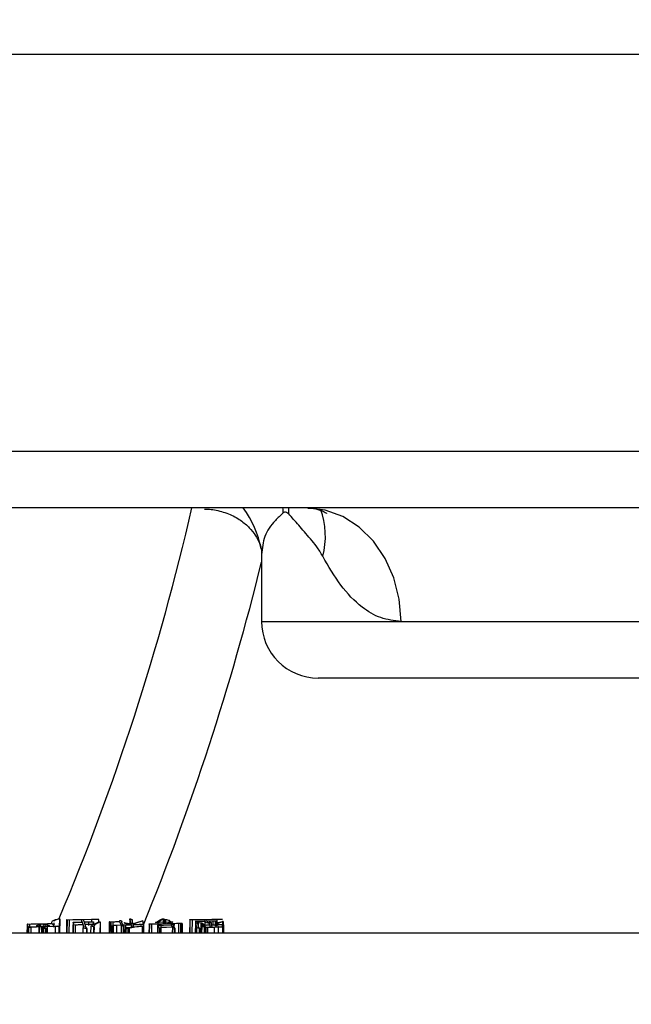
# Model space of a CAD drawing. Header units: millimetres. Extents: x -1 to 10933, y 0 to 7722.
# Tile 86 of 122: x 4155 to 4209, y 6197 to 6284. Entities that reach past the tile are written whole.
import ezdxf

# ---------------------------------------------------------------- set-up
doc = ezdxf.new("R2010")
doc.units = ezdxf.units.MM
doc.header["$LTSCALE"] = 13
doc.header["$PDSIZE"] = -1
doc.dimstyles.new('efort-st-1', dxfattribs={"dimtxt": 100, "dimasz": 100, "dimexe": 1.25, "dimexo": 0.625, "dimtad": 1, "dimdec": 0, "dimdsep": 46, "dimtxsty": 'Standard', "dimcen": 2.5, "dimclrd": 3, "dimclre": 3, "dimadec": 0, "dimazin": 0, "dimtfac": 1, "dimtmove": 0, "dimatfit": 3, "dimfxl": 1, "dimarcsym": 0})

# ---------------------------------------------------------------- blocks, each defined once
blk = doc.blocks.new('*D158')
at = {"color": 3, "lineweight": -2}
for p, q in [((3955.863, 6291.103), (4398.604, 5948.202)), ((4787.319, 5647.144), (4477.664, 5886.97))]:
    blk.add_line(p, q, dxfattribs=at)
at = {"color": 3}
blk.add_solid([(4487.87, 5900.147), (4467.459, 5873.793), (4398.604, 5948.202)], dxfattribs=at)
at = {"layer": 'Defpoints', "color": 0}
for p in [(3955.863, 6291.103), (4398.604, 5948.202)]:
    blk.add_point(p, dxfattribs=at)
at = {"color": 0, "insert": (4709.391, 5771.531), "char_height": 100, "attachment_point": 5, "rotation": 322.24235}
blk.add_mtext('R560', dxfattribs=at)

msp = doc.modelspace()

# ---------------------------------------------------------------- linework, layer by layer
at = {"color": 7, "linetype": 'Continuous', "lineweight": 25}
for p, q in [((4261.399, 6281.103), (4144.941, 6281.103)), ((4144.941, 6246.103), (4261.399, 6246.103)), ((4213.817, 6241.103), (4144.073, 6241.103)), ((4176.31, 6236.996), (4176.31, 6231.103)), ((4188.608, 6231.103), (4218.059, 6231.103)), ((4316.31, 6226.103), (4181.31, 6226.103)), ((4155.639, 6204.409), (4155.637, 6204.237)), ((4155.664, 6204.401), (4155.656, 6203.603)), ((4155.852, 6204.362), (4155.664, 6204.401)), ((4155.686, 6204.412), (4155.991, 6204.416)), ((4155.852, 6204.362), (4155.849, 6204.072)), ((4156.711, 6204.397), (4155.852, 6204.362)), ((4155.991, 6204.416), (4156.33, 6204.423)), ((4156.33, 6204.423), (4157.118, 6204.443)), ((4156.815, 6204.401), (4156.717, 6204.211)), ((4156.815, 6204.401), (4156.812, 6204.139)), ((4157.044, 6204.407), (4156.815, 6204.401)), ((4157.044, 6204.407), (4157.041, 6204.114)), ((4157.443, 6204.418), (4157.044, 6204.407)), ((4157.118, 6204.443), (4157.812, 6204.458)), ((4157.2, 6204.358), (4157.246, 6204.389)), ((4157.339, 6204.299), (4157.241, 6204.324)), ((4157.33, 6204.392), (4157.391, 6204.359)), ((4157.529, 6204.253), (4157.339, 6204.299)), ((4157.391, 6204.359), (4157.603, 6204.258)), ((4157.823, 6204.424), (4157.443, 6204.418)), ((4157.981, 6204.338), (4157.823, 6204.424)), ((4157.981, 6204.338), (4157.979, 6204.144)), ((4158.03, 6204.341), (4157.981, 6204.338)), ((4157.995, 6204.522), (4157.987, 6204.412)), ((4157.987, 6204.412), (4158.03, 6204.341)), ((4158.423, 6204.866), (4158.465, 6204.873)), ((4158.465, 6204.873), (4158.515, 6204.863)), ((4158.483, 6204.855), (4158.478, 6204.162)), ((4158.515, 6204.863), (4158.483, 6204.855)), ((4158.515, 6204.863), (4158.505, 6203.603)), ((4159.122, 6204.62), (4159.113, 6203.603)), ((4159.124, 6204.793), (4159.122, 6204.62)), ((4159.142, 6204.785), (4159.131, 6203.603)), ((4159.34, 6204.752), (4159.142, 6204.785)), ((4159.162, 6204.797), (4159.682, 6204.803)), ((4159.34, 6204.752), (4159.33, 6203.603)), ((4160.439, 6204.783), (4159.34, 6204.752)), ((4159.667, 6204.347), (4159.665, 6204.175)), ((4159.682, 6204.803), (4161.757, 6204.843)), ((4159.693, 6204.337), (4159.685, 6203.603)), ((4159.693, 6204.562), (4159.691, 6204.389)), ((4159.888, 6204.305), (4159.693, 6204.337)), ((4159.708, 6204.354), (4159.7, 6203.603)), ((4159.708, 6204.354), (4160.572, 6204.384)), ((4159.718, 6204.553), (4159.715, 6204.26)), ((4159.889, 6204.525), (4159.718, 6204.553)), ((4159.728, 6204.567), (4159.932, 6204.574)), ((4159.888, 6204.305), (4159.88, 6203.603)), ((4160.52, 6204.56), (4159.889, 6204.525)), ((4159.932, 6204.574), (4160.22, 6204.583)), ((4160.22, 6204.583), (4160.509, 6204.592)), ((4160.439, 6204.783), (4160.437, 6204.59)), ((4160.572, 6204.384), (4160.52, 6204.56)), ((4160.583, 6204.35), (4160.58, 6204.071)), ((4161.318, 6204.798), (4160.604, 6204.786)), ((4160.673, 6204.598), (4161.311, 6204.625)), ((4161.066, 6204.578), (4160.684, 6204.566)), ((4160.684, 6204.566), (4160.736, 6204.391)), ((4160.736, 6204.391), (4161.404, 6204.425)), ((4161.517, 6204.383), (4160.747, 6204.356)), ((4161.066, 6204.578), (4161.063, 6204.283)), ((4161.276, 6204.583), (4161.066, 6204.578)), ((4161.485, 6204.588), (4161.276, 6204.583)), ((4161.311, 6204.625), (4161.481, 6204.6)), ((4161.318, 6204.798), (4161.316, 6204.624)), ((4161.608, 6204.802), (4161.318, 6204.798)), ((4161.404, 6204.425), (4161.547, 6204.399)), ((4161.481, 6204.6), (4161.478, 6204.355)), ((4161.485, 6204.588), (4161.483, 6204.358)), ((4161.507, 6204.407), (4161.509, 6204.593)), ((4161.547, 6204.399), (4161.976, 6204.594)), ((4161.928, 6204.805), (4161.608, 6204.802)), ((4161.757, 6204.843), (4161.939, 6204.818)), ((4161.96, 6204.587), (4161.962, 6204.811)), ((4161.976, 6204.594), (4162.035, 6204.613)), ((4162.035, 6204.613), (4162.095, 6204.599)), ((4162.072, 6204.591), (4162.063, 6203.603)), ((4162.095, 6204.599), (4162.072, 6204.591)), ((4162.095, 6204.599), (4162.085, 6203.603)), ((4162.887, 6204.442), (4162.878, 6203.603)), ((4162.888, 6204.614), (4162.887, 6204.442)), ((4162.905, 6204.619), (4162.895, 6203.603)), ((4162.909, 6204.606), (4162.899, 6203.603)), ((4162.905, 6204.619), (4163, 6204.62)), ((4163.038, 6204.581), (4162.909, 6204.606)), ((4162.942, 6204.28), (4162.94, 6204.108)), ((4162.963, 6204.269), (4162.957, 6203.75)), ((4163.094, 6204.232), (4162.963, 6204.269)), ((4163, 6204.62), (4163.813, 6204.637)), ((4163.038, 6204.581), (4163.036, 6204.316)), ((4163.042, 6204.357), (4163.038, 6204.581)), ((4163.239, 6204.268), (4163.168, 6204.236)), ((4163.189, 6204.583), (4163.207, 6204.309)), ((4163.207, 6204.309), (4163.922, 6204.336)), ((4163.239, 6204.268), (4163.232, 6203.603)), ((4163.824, 6204.605), (4163.501, 6204.596)), ((4163.939, 6204.298), (4163.522, 6204.282)), ((4163.803, 6204.705), (4163.801, 6204.725)), ((4163.813, 6204.637), (4163.803, 6204.705)), ((4163.922, 6204.336), (4163.824, 6204.605)), ((4163.901, 6204.714), (4163.948, 6204.694)), ((4163.939, 6204.298), (4163.931, 6203.603)), ((4164.123, 6204.202), (4163.939, 6204.298)), ((4163.948, 6204.694), (4164.005, 6204.661)), ((4163.977, 6204.572), (4164.047, 6204.385)), ((4164.047, 6204.385), (4164.172, 6204.208)), ((4164.138, 6204.331), (4164.137, 6204.258)), ((4164.304, 6204.289), (4164.158, 6204.322)), ((4164.168, 6204.337), (4164.836, 6204.358)), ((4164.242, 6204.484), (4164.223, 6204.511)), ((4164.267, 6204.531), (4164.31, 6204.52)), ((4164.304, 6204.289), (4164.296, 6203.603)), ((4164.662, 6204.316), (4164.304, 6204.289)), ((4164.31, 6204.52), (4164.82, 6204.421)), ((4164.507, 6204.428), (4164.408, 6204.44)), ((4164.847, 6204.322), (4164.662, 6204.316)), ((4164.701, 6204.829), (4164.698, 6204.504)), ((4164.703, 6204.799), (4164.701, 6204.829)), ((4164.703, 6204.799), (4164.701, 6204.502)), ((4164.722, 6204.735), (4164.703, 6204.799)), ((4164.82, 6204.421), (4164.722, 6204.735)), ((4164.797, 6204.852), (4164.869, 6204.825)), ((4164.836, 6204.358), (4164.829, 6204.393)), ((4164.912, 6204.803), (4164.868, 6204.721)), ((4164.868, 6204.721), (4164.949, 6204.443)), ((4164.869, 6204.825), (4164.912, 6204.803)), ((4164.912, 6204.803), (4164.909, 6204.407)), ((4164.949, 6204.443), (4165.802, 6204.696)), ((4165.268, 6204.339), (4164.985, 6204.328)), ((4165.08, 6204.412), (4165.005, 6204.363)), ((4165.136, 6204.439), (4165.08, 6204.412)), ((4165.209, 6204.478), (4165.136, 6204.439)), ((4165.847, 6204.684), (4165.209, 6204.478)), ((4165.731, 6204.402), (4165.881, 6204.373)), ((4165.802, 6204.696), (4165.847, 6204.684)), ((4165.847, 6204.684), (4165.844, 6204.38)), ((4165.881, 6204.373), (4165.872, 6203.603)), ((4165.904, 6204.364), (4165.895, 6203.603)), ((4166.393, 6204.416), (4166.391, 6204.244)), ((4166.421, 6204.408), (4166.412, 6203.603)), ((4166.608, 6204.37), (4166.421, 6204.408)), ((4166.456, 6204.422), (4166.547, 6204.423)), ((4166.547, 6204.423), (4166.827, 6204.427)), ((4166.608, 6204.37), (4166.6, 6203.603)), ((4167.5, 6204.409), (4166.608, 6204.37)), ((4166.827, 6204.427), (4168.053, 6204.457)), ((4167.136, 6204.512), (4166.998, 6204.547)), ((4167.106, 6204.598), (4167.138, 6204.624)), ((4167.139, 6204.303), (4167.137, 6204.131)), ((4167.138, 6204.624), (4167.195, 6204.673)), ((4167.155, 6204.31), (4167.147, 6203.603)), ((4167.155, 6204.31), (4167.265, 6204.312)), ((4167.175, 6204.293), (4167.173, 6204.083)), ((4167.298, 6204.269), (4167.175, 6204.293)), ((4167.28, 6204.546), (4167.201, 6204.514)), ((4167.245, 6204.574), (4168.196, 6204.6)), ((4167.263, 6204.166), (4167.298, 6204.269)), ((4167.265, 6204.312), (4167.668, 6204.323)), ((4168.202, 6204.57), (4167.28, 6204.546)), ((4167.435, 6204.282), (4167.42, 6204.126)), ((4168.375, 6204.312), (4167.435, 6204.282)), ((4167.954, 6204.422), (4167.5, 6204.409)), ((4167.647, 6204.809), (4167.643, 6204.447)), ((4167.668, 6204.323), (4168.365, 6204.344)), ((4167.672, 6204.873), (4167.751, 6204.849)), ((4167.719, 6204.804), (4167.716, 6204.459)), ((4167.843, 6204.782), (4167.719, 6204.804)), ((4167.751, 6204.849), (4167.931, 6204.802)), ((4168.156, 6204.726), (4167.843, 6204.782)), ((4167.931, 6204.802), (4168.193, 6204.735)), ((4168.593, 6204.436), (4167.954, 6204.422)), ((4168.053, 6204.457), (4168.202, 6204.57)), ((4168.156, 6204.726), (4168.154, 6204.534)), ((4168.193, 6204.735), (4168.156, 6204.726)), ((4168.193, 6204.735), (4168.191, 6204.562)), ((4168.196, 6204.6), (4168.251, 6204.615)), ((4168.322, 6204.541), (4168.223, 6204.46)), ((4168.223, 6204.46), (4168.612, 6204.47)), ((4168.336, 6204.615), (4168.428, 6204.597)), ((4168.365, 6204.344), (4168.361, 6204.374)), ((4168.441, 6204.159), (4168.375, 6204.312)), ((4168.43, 6204.396), (4168.534, 6204.352)), ((4168.522, 6204.277), (4168.548, 6204.206)), ((4168.997, 6204.445), (4168.593, 6204.436)), ((4168.612, 6204.47), (4168.826, 6204.476)), ((4168.826, 6204.476), (4168.95, 6204.481)), ((4168.95, 6204.481), (4169.044, 6204.484)), ((4169.172, 6204.448), (4168.997, 6204.445)), ((4169.044, 6204.484), (4169.159, 6204.49)), ((4169.172, 6204.448), (4169.163, 6203.603)), ((4169.317, 6204.45), (4169.172, 6204.448)), ((4169.212, 6204.48), (4169.292, 6204.463)), ((4169.292, 6204.463), (4169.284, 6203.603)), ((4169.317, 6204.45), (4169.308, 6203.603)), ((4169.317, 6203.603), (4169.325, 6204.454)), ((4169.977, 6204.628), (4169.968, 6203.603)), ((4169.979, 6204.802), (4169.977, 6204.628)), ((4170.002, 6204.794), (4169.992, 6203.603)), ((4170.185, 6204.765), (4170.002, 6204.794)), ((4170.023, 6204.806), (4170.314, 6204.809)), ((4170.185, 6204.765), (4170.175, 6203.603)), ((4170.855, 6204.785), (4170.185, 6204.765)), ((4170.314, 6204.809), (4170.734, 6204.812)), ((4170.477, 6204.488), (4170.468, 6203.603)), ((4170.478, 6204.661), (4170.477, 6204.488)), ((4170.497, 6204.654), (4170.487, 6203.603)), ((4170.504, 6204.502), (4170.495, 6203.603)), ((4170.673, 6204.624), (4170.497, 6204.654)), ((4170.619, 6204.144), (4170.504, 6204.502)), ((4170.513, 6204.665), (4170.923, 6204.673)), ((4170.624, 6204.594), (4170.771, 6204.559)), ((4170.653, 6204.463), (4170.758, 6204.135)), ((4170.718, 6204.525), (4170.715, 6204.268)), ((4170.954, 6204.493), (4170.718, 6204.525)), ((4170.734, 6204.812), (4171.479, 6204.822)), ((4170.771, 6204.559), (4170.995, 6204.507)), ((4171.305, 6204.793), (4170.855, 6204.785)), ((4170.923, 6204.673), (4171.347, 6204.682)), ((4170.954, 6204.493), (4170.945, 6203.603)), ((4171.034, 6204.481), (4170.954, 6204.493)), ((4170.995, 6204.507), (4171.066, 6204.491)), ((4171.028, 6204.438), (4171.019, 6203.603)), ((4171.034, 6204.387), (4171.025, 6203.603)), ((4171.034, 6204.387), (4171.028, 6204.438)), ((4171.066, 6204.491), (4171.034, 6204.481)), ((4171.036, 6204.197), (4171.067, 6204.278)), ((4171.098, 6204.453), (4171.15, 6204.433)), ((4171.15, 6204.433), (4171.191, 6204.413)), ((4171.248, 6204.319), (4171.247, 6204.21)), ((4171.422, 6204.285), (4171.268, 6204.312)), ((4171.274, 6204.324), (4171.271, 6204.045)), ((4171.274, 6204.324), (4171.453, 6204.33)), ((4171.32, 6204.539), (4171.317, 6204.177)), ((4171.32, 6204.539), (4171.374, 6204.605)), ((4171.572, 6204.496), (4171.32, 6204.539)), ((4171.763, 6204.305), (4171.422, 6204.285)), ((4171.935, 6204.8), (4171.45, 6204.793)), ((4171.453, 6204.33), (4171.752, 6204.34)), ((4171.479, 6204.822), (4171.944, 6204.828)), ((4171.491, 6204.684), (4172.174, 6204.7)), ((4171.733, 6204.656), (4171.502, 6204.652)), ((4171.524, 6204.592), (4171.609, 6204.505)), ((4171.609, 6204.505), (4171.572, 6204.496)), ((4171.694, 6204.565), (4171.692, 6204.338)), ((4171.705, 6204.502), (4171.694, 6204.565)), ((4171.752, 6204.34), (4171.705, 6204.502)), ((4172.022, 6204.66), (4171.733, 6204.656)), ((4171.772, 6204.571), (4171.823, 6204.555)), ((4171.823, 6204.555), (4171.881, 6204.534)), ((4171.86, 6204.443), (4171.886, 6204.344)), ((4171.886, 6204.344), (4172.275, 6204.356)), ((4172.274, 6204.323), (4171.896, 6204.311)), ((4171.9, 6204.344), (4171.902, 6204.523)), ((4172.376, 6204.804), (4171.935, 6204.8)), ((4171.944, 6204.828), (4172.349, 6204.834)), ((4172.022, 6204.66), (4172.019, 6204.348)), ((4172.218, 6204.662), (4172.022, 6204.66)), ((4172.174, 6204.7), (4172.324, 6204.675)), ((4172.218, 6204.662), (4172.214, 6204.222)), ((4172.313, 6204.664), (4172.218, 6204.662)), ((4172.308, 6204.16), (4172.274, 6204.323)), ((4172.313, 6204.664), (4172.309, 6204.231)), ((4172.348, 6204.434), (4172.351, 6204.668)), ((4172.349, 6204.834), (4172.594, 6204.837)), ((4172.376, 6204.804), (4172.372, 6204.383)), ((4172.657, 6204.806), (4172.376, 6204.804)), ((4172.658, 6204.336), (4172.414, 6204.328)), ((4172.414, 6204.328), (4172.453, 6204.165)), ((4172.419, 6204.361), (4172.563, 6204.366)), ((4172.563, 6204.366), (4172.736, 6204.375)), ((4172.594, 6204.837), (4172.683, 6204.84)), ((4172.842, 6204.341), (4172.658, 6204.336)), ((4172.683, 6204.84), (4172.732, 6204.832)), ((4172.732, 6204.832), (4172.829, 6204.815)), ((4172.736, 6204.375), (4172.839, 6204.382)), ((4172.83, 6204.623), (4172.886, 6204.634)), ((4172.839, 6204.382), (4172.866, 6204.377)), ((4172.842, 6204.341), (4172.84, 6204.16)), ((4172.947, 6204.345), (4172.842, 6204.341)), ((4172.866, 6204.377), (4172.958, 6204.356)), ((4172.883, 6204.613), (4172.88, 6204.22)), ((4172.926, 6204.622), (4172.883, 6204.613)), ((4172.886, 6204.634), (4172.926, 6204.622)), ((4172.926, 6204.622), (4172.921, 6204.2)), ((4172.947, 6204.345), (4172.939, 6203.603)), ((4172.972, 6203.603), (4172.98, 6204.35)), ((4362.977, 6203.603), (4067.792, 6203.603)), ((4155.637, 6204.237), (4155.631, 6203.603)), ((4155.735, 6203.988), (4155.73, 6203.603)), ((4155.737, 6204.159), (4155.735, 6203.988)), ((4155.77, 6204.149), (4155.764, 6203.629)), ((4155.978, 6204.109), (4155.77, 6204.149)), ((4155.771, 6204.163), (4156.146, 6204.171)), ((4155.978, 6204.109), (4155.972, 6203.603)), ((4156.999, 6204.158), (4155.978, 6204.109)), ((4156.146, 6204.171), (4156.62, 6204.184)), ((4156.678, 6204.19), (4156.458, 6204.256)), ((4156.62, 6204.184), (4157.819, 6204.222)), ((4156.678, 6204.19), (4156.671, 6203.603)), ((4156.722, 6204.192), (4156.678, 6204.19)), ((4156.722, 6204.192), (4156.716, 6203.603)), ((4156.92, 6203.907), (4156.916, 6203.603)), ((4156.922, 6204.078), (4156.92, 6203.907)), ((4156.939, 6204.103), (4156.933, 6203.603)), ((4156.939, 6204.103), (4156.999, 6204.158)), ((4156.981, 6204.06), (4156.976, 6203.603)), ((4157.1, 6204.031), (4156.981, 6204.06)), ((4157.173, 6204.164), (4157.049, 6204.159)), ((4157.049, 6204.159), (4157.092, 6204.131)), ((4157.092, 6204.131), (4157.175, 6204.086)), ((4157.1, 6204.031), (4157.095, 6203.603)), ((4157.261, 6203.992), (4157.1, 6204.031)), ((4157.417, 6204.172), (4157.173, 6204.164)), ((4157.175, 6204.086), (4157.377, 6203.993)), ((4157.261, 6203.992), (4157.256, 6203.603)), ((4157.368, 6203.968), (4157.261, 6203.992)), ((4157.368, 6203.968), (4157.364, 6203.603)), ((4157.405, 6203.98), (4157.368, 6203.968)), ((4157.377, 6203.993), (4157.405, 6203.98)), ((4157.405, 6203.98), (4157.401, 6203.603)), ((4157.417, 6204.172), (4157.41, 6203.603)), ((4158.125, 6204.192), (4157.417, 6204.172)), ((4157.599, 6204.238), (4157.529, 6204.253)), ((4157.636, 6204.246), (4157.599, 6204.238)), ((4157.603, 6204.258), (4157.636, 6204.246)), ((4157.819, 6204.222), (4158.301, 6204.244)), ((4158.439, 6204.2), (4158.125, 6204.192)), ((4158.301, 6204.244), (4158.456, 6204.211)), ((4158.439, 6204.2), (4158.433, 6203.603)), ((4158.456, 6204.211), (4158.449, 6203.603)), ((4158.478, 6203.603), (4158.485, 6204.204)), ((4159.665, 6204.175), (4159.659, 6203.603)), ((4160.566, 6204.065), (4160.561, 6203.603)), ((4160.868, 6203.99), (4160.566, 6204.065)), ((4160.804, 6204.168), (4160.911, 6203.999)), ((4160.868, 6203.99), (4160.864, 6203.603)), ((4160.911, 6203.999), (4160.868, 6203.99)), ((4160.911, 6203.999), (4160.907, 6203.603)), ((4161.252, 6204.235), (4161.244, 6203.603)), ((4161.492, 6204.152), (4161.252, 6204.235)), ((4161.492, 6204.152), (4161.485, 6203.603)), ((4161.545, 6204.158), (4161.492, 6204.152)), ((4161.523, 6204.2), (4161.516, 6203.603)), ((4161.523, 6204.2), (4161.545, 6204.158)), ((4161.545, 6204.158), (4161.539, 6203.603)), ((4162.94, 6204.108), (4162.935, 6203.603)), ((4163.094, 6204.232), (4163.087, 6203.603)), ((4164.123, 6204.202), (4164.116, 6203.603)), ((4164.172, 6204.208), (4164.123, 6204.202)), ((4164.172, 6204.208), (4164.165, 6203.603)), ((4164.429, 6204.066), (4164.423, 6203.603)), ((4164.582, 6204.001), (4164.429, 6204.066)), ((4164.582, 6204.001), (4164.577, 6203.603)), ((4164.637, 6204.005), (4164.582, 6204.001)), ((4164.635, 6204.026), (4164.63, 6203.603)), ((4164.637, 6204.005), (4164.632, 6203.603)), ((4164.635, 6204.026), (4164.637, 6204.005)), ((4165.036, 6204.159), (4165.759, 6204.231)), ((4165.759, 6204.231), (4165.785, 6204.209)), ((4165.785, 6204.209), (4165.778, 6203.603)), ((4166.391, 6204.244), (4166.384, 6203.603)), ((4167.137, 6204.131), (4167.132, 6203.603)), ((4167.171, 6204.084), (4167.165, 6203.603)), ((4167.311, 6204.048), (4167.171, 6204.084)), ((4167.311, 6204.048), (4167.306, 6203.603)), ((4167.376, 6204.051), (4167.371, 6203.603)), ((4167.445, 6204.092), (4167.376, 6204.051)), ((4167.42, 6204.126), (4168.441, 6204.159)), ((4167.445, 6204.092), (4167.439, 6203.603)), ((4168.446, 6204.125), (4167.445, 6204.092)), ((4168.446, 6204.125), (4168.44, 6203.603)), ((4168.605, 6204.04), (4168.446, 6204.125)), ((4168.548, 6204.206), (4168.619, 6204.097)), ((4168.605, 6204.04), (4168.6, 6203.603)), ((4168.664, 6204.046), (4168.605, 6204.04)), ((4168.619, 6204.097), (4168.664, 6204.046)), ((4168.664, 6204.046), (4168.659, 6203.603)), ((4170.571, 6204.065), (4170.566, 6203.603)), ((4170.818, 6204.006), (4170.571, 6204.065)), ((4170.818, 6204.006), (4170.813, 6203.603)), ((4170.857, 6204.013), (4170.818, 6204.006)), ((4170.857, 6204.013), (4170.852, 6203.603)), ((4171.036, 6204.197), (4171.029, 6203.603)), ((4171.252, 6204.145), (4171.036, 6204.197)), ((4171.204, 6204.26), (4171.296, 6204.152)), ((4171.252, 6204.145), (4171.246, 6203.603)), ((4171.296, 6204.152), (4171.252, 6204.145)), ((4171.296, 6204.152), (4171.289, 6203.603)), ((4171.373, 6203.958), (4171.368, 6203.603)), ((4171.375, 6204.13), (4171.373, 6203.958)), ((4171.395, 6204.121), (4171.388, 6203.6)), ((4171.554, 6204.091), (4171.395, 6204.121)), ((4171.406, 6204.134), (4171.399, 6203.603)), ((4171.406, 6204.134), (4171.81, 6204.145)), ((4171.554, 6204.091), (4171.548, 6203.603)), ((4172.138, 6204.121), (4171.554, 6204.091)), ((4171.944, 6204.149), (4172.308, 6204.16)), ((4172.488, 6204.13), (4172.138, 6204.121)), ((4172.453, 6204.165), (4172.756, 6204.178)), ((4172.488, 6204.13), (4172.482, 6203.603)), ((4172.862, 6204.139), (4172.488, 6204.13)), ((4172.756, 6204.178), (4172.879, 6204.152)), ((4172.895, 6203.603), (4172.901, 6204.144))]:
    msp.add_line(p, q, dxfattribs=at)
at = {"color": 8, "linetype": 'Continuous', "lineweight": 25}
for p, q in [((4176.31, 6231.103), (4188.608, 6231.103)), ((4157.2, 6204.358), (4157.197, 6204.075)), ((4159.162, 6204.797), (4159.152, 6203.603)), ((4163.522, 6204.282), (4163.514, 6203.603)), ((4164.722, 6204.735), (4164.72, 6204.494)), ((4167.843, 6204.782), (4167.841, 6204.475)), ((4168.593, 6204.436), (4168.59, 6204.141)), ((4168.997, 6204.445), (4168.988, 6203.603)), ((4158.125, 6204.192), (4158.119, 6203.603)), ((4163.168, 6204.236), (4163.161, 6203.603)), ((4172.138, 6204.121), (4172.132, 6203.603)), ((4172.862, 6204.139), (4172.856, 6203.603))]:
    msp.add_line(p, q, dxfattribs=at)
at = {"color": 7, "linetype": 'Continuous', "lineweight": 25, "flags": 128}
msp.add_lwpolyline([(4188.608, 6231.103), (4188.449, 6233.054), (4187.976, 6234.93), (4187.209, 6236.659), (4186.176, 6238.174), (4184.918, 6239.418), (4183.482, 6240.342), (4181.924, 6240.911), (4180.305, 6241.103)], dxfattribs=at)
at = {"color": 0, "linetype": 'Continuous', "lineweight": 18}
msp.add_arc((3955.863, 6291.103), 560, 262.70005, 5.95557, dxfattribs=at)
at = {"color": 8, "linetype": 'Continuous', "lineweight": 25}
for centre, radius, start, end in [((3953.81, 6291.103), 222.071, 337.15525, 346.98812), ((4167.377, 6235.705), 9.089, 11.38878, 36.43589), ((4168.203, 6240.273), 10.03, 2.23056, 4.74885), ((4168.831, 6241.115), 9.888, 356.87508, 359.92908), ((4174.952, 6238.599), 6.987, 345.43451, 20.18698), ((3953.81, 6291.103), 229.142, 337.75005, 346.17091)]:
    msp.add_arc(centre, radius, start, end, dxfattribs=at)
at = {"color": 7, "linetype": 'Continuous', "lineweight": 25}
for centre, radius, start, end in [((4181.31, 6231.103), 5, 180, 270), ((4154.913, 6202.659), 5.921, 19.06098, 21.02887), ((4151.134, 6201.421), 9.892, 16.15346, 17.22403), ((4155.114, 6202.672), 5.883, 19.11523, 21.0666), ((4151.306, 6201.422), 9.887, 16.12329, 17.26037), ((4155.122, 6201.341), 10.171, 16.00438, 17.04317), ((4155.354, 6201.369), 10.076, 16.07751, 17.08195), ((4162.259, 6201.623), 9.2, 16.77182, 17.48296), ((4162.094, 6201.533), 9.509, 16.66703, 17.18626), ((4166.157, 6202.799), 5.521, 19.94049, 21.1689), ((4165.266, 6202.476), 6.469, 19.21762, 19.62811), ((4166.315, 6202.804), 5.507, 19.96681, 21.179), ((4165.373, 6202.462), 6.509, 19.10075, 19.65862), ((4161.941, 6201.314), 10.267, 16.00145, 16.93576), ((4162.124, 6201.329), 10.217, 16.02315, 16.97173), ((4146.625, 6201.244), 10.519, 16.27592, 16.3791)]:
    msp.add_arc(centre, radius, start, end, dxfattribs=at)
for points, knots in [([(4171.268, 6240.993), (4171.286, 6240.995), (4171.635, 6241.028), (4172.526, 6240.899), (4173.716, 6240.501), (4174.722, 6239.867), (4175.429, 6239.184), (4175.915, 6238.499), (4176.201, 6237.857), (4176.25, 6237.633), (4176.272, 6237.531)], [0, 0, 0, 0, 0.006818, 0.132426, 0.272249, 0.414233, 0.553709, 0.698258, 0.863022, 1, 1, 1, 1]), ([(4178.704, 6240.576), (4178.578, 6240.676), (4178.413, 6240.808), (4178.262, 6240.691), (4178.226, 6240.663)], [0, 0, 0, 0, 0.759948, 1, 1, 1, 1]), ([(4180.401, 6241.077), (4180.499, 6241.081), (4180.889, 6241.1), (4181.502, 6240.915), (4181.924, 6240.725), (4182.081, 6240.593), (4182.048, 6240.624), (4182.047, 6240.625)], [0, 0, 0, 0, 0.1053509, 0.4168284, 0.737488, 0.989506, 1, 1, 1, 1]), ([(4181.715, 6236.842), (4181.535, 6237.14), (4181.175, 6237.736), (4180.431, 6238.597), (4179.576, 6239.617), (4178.991, 6240.26), (4178.704, 6240.576)], [0, 0, 0, 0, 0.165594, 0.331956, 0.671872, 1, 1, 1, 1]), ([(4176.277, 6237.545), (4176.278, 6237.532), (4176.281, 6237.503), (4176.318, 6237.255), (4176.307, 6237.022), (4176.305, 6236.993)], [0, 0, 0, 0, 0.399516, 0.923403, 1, 1, 1, 1]), ([(4188.608, 6231.103), (4188.004, 6231.171), (4186.775, 6231.308), (4184.972, 6232.412), (4183.221, 6234.217), (4182.221, 6235.96), (4181.715, 6236.842)], [0, 0, 0, 0, 0.207035, 0.421599, 0.707445, 1, 1, 1, 1]), ([(4155.664, 6204.401), (4155.659, 6204.402), (4155.65, 6204.405), (4155.642, 6204.407), (4155.639, 6204.409), (4155.639, 6204.41), (4155.64, 6204.41), (4155.642, 6204.411), (4155.648, 6204.412), (4155.663, 6204.412), (4155.677, 6204.412), (4155.686, 6204.412)], [0, 0, 0, 0, 0.251895, 0.400067, 0.45706, 0.5054, 0.528507, 0.551938, 0.604351, 0.752763, 1, 1, 1, 1]), ([(4156.458, 6204.256), (4156.497, 6204.267), (4156.576, 6204.287), (4156.617, 6204.325), (4156.651, 6204.35), (4156.671, 6204.365), (4156.686, 6204.377), (4156.7, 6204.389), (4156.711, 6204.397)], [0, 0, 0, 0, 0.247523, 0.498124, 0.749033, 0.756462, 0.819791, 1, 1, 1, 1]), ([(4157.241, 6204.324), (4157.222, 6204.33), (4157.2, 6204.335), (4157.181, 6204.344), (4157.191, 6204.35), (4157.197, 6204.355), (4157.2, 6204.358)], [0, 0, 0, 0, 0.4990598, 0.5638308, 0.7563532, 1, 1, 1, 1]), ([(4157.246, 6204.389), (4157.252, 6204.393), (4157.261, 6204.398), (4157.275, 6204.404), (4157.282, 6204.407), (4157.287, 6204.408), (4157.29, 6204.408), (4157.294, 6204.409), (4157.296, 6204.408), (4157.301, 6204.408), (4157.306, 6204.407), (4157.315, 6204.405), (4157.318, 6204.401), (4157.323, 6204.398), (4157.328, 6204.395), (4157.329, 6204.393), (4157.33, 6204.392)], [0, 0, 0, 0, 0.278705, 0.424604, 0.500374, 0.518271, 0.533388, 0.547158, 0.561422, 0.568812, 0.623625, 0.652877, 0.748627, 0.874287, 0.918022, 1, 1, 1, 1]), ([(4157.812, 6204.458), (4157.806, 6204.537), (4157.799, 6204.654), (4158.048, 6204.787), (4158.298, 6204.84), (4158.423, 6204.866)], [0, 0, 0, 0, 0.5019029, 0.7517949, 1, 1, 1, 1]), ([(4158.483, 6204.855), (4158.48, 6204.854), (4158.369, 6204.825), (4158.151, 6204.784), (4158.037, 6204.714), (4158.015, 6204.676), (4158.004, 6204.657)], [0, 0, 0, 0, 0.015389, 0.498258, 0.748747, 1, 1, 1, 1]), ([(4159.142, 6204.785), (4159.136, 6204.786), (4159.126, 6204.789), (4159.123, 6204.792), (4159.124, 6204.794), (4159.126, 6204.795), (4159.13, 6204.796), (4159.136, 6204.797), (4159.147, 6204.797), (4159.157, 6204.797), (4159.162, 6204.797)], [0, 0, 0, 0, 0.251309, 0.5033194, 0.5737088, 0.6361224, 0.694553, 0.7538042, 0.8503024, 1, 1, 1, 1]), ([(4159.693, 6204.337), (4159.686, 6204.338), (4159.675, 6204.341), (4159.668, 6204.344), (4159.667, 6204.347), (4159.669, 6204.35), (4159.674, 6204.351), (4159.681, 6204.352), (4159.692, 6204.353), (4159.702, 6204.354), (4159.708, 6204.354)], [0, 0, 0, 0, 0.250056, 0.373023, 0.502631, 0.634223, 0.693956, 0.753389, 0.852273, 1, 1, 1, 1]), ([(4159.718, 6204.553), (4159.712, 6204.555), (4159.702, 6204.556), (4159.694, 6204.559), (4159.692, 6204.562), (4159.694, 6204.564), (4159.699, 6204.565), (4159.704, 6204.566), (4159.714, 6204.567), (4159.723, 6204.567), (4159.728, 6204.567)], [0, 0, 0, 0, 0.250031, 0.378776, 0.502232, 0.632964, 0.693334, 0.753791, 0.852082, 1, 1, 1, 1]), ([(4160.583, 6204.35), (4160.459, 6204.347), (4160.211, 6204.339), (4159.995, 6204.317), (4159.888, 6204.305)], [0, 0, 0, 0, 0.5007468, 1, 1, 1, 1]), ([(4161.252, 6204.235), (4161.292, 6204.246), (4161.373, 6204.268), (4161.423, 6204.321), (4161.48, 6204.358), (4161.517, 6204.383)], [0, 0, 0, 0, 0.2474528, 0.4982575, 1, 1, 1, 1]), ([(4161.481, 6204.6), (4161.487, 6204.599), (4161.496, 6204.598), (4161.505, 6204.596), (4161.509, 6204.594), (4161.509, 6204.592), (4161.507, 6204.591), (4161.505, 6204.59), (4161.501, 6204.589), (4161.495, 6204.589), (4161.489, 6204.588), (4161.485, 6204.588)], [0, 0, 0, 0, 0.249231, 0.380057, 0.500443, 0.630386, 0.69143, 0.753062, 0.798176, 0.853487, 1, 1, 1, 1]), ([(4162.072, 6204.591), (4161.938, 6204.532), (4161.671, 6204.414), (4161.572, 6204.272), (4161.523, 6204.2)], [0, 0, 0, 0, 0.49966, 1, 1, 1, 1]), ([(4161.939, 6204.818), (4161.946, 6204.817), (4161.956, 6204.815), (4161.962, 6204.812), (4161.962, 6204.81), (4161.96, 6204.808), (4161.953, 6204.807), (4161.942, 6204.806), (4161.933, 6204.805), (4161.928, 6204.805)], [0, 0, 0, 0, 0.249508, 0.370094, 0.50198, 0.635495, 0.753213, 0.852853, 1, 1, 1, 1]), ([(4162.909, 6204.606), (4162.902, 6204.608), (4162.893, 6204.611), (4162.887, 6204.615), (4162.888, 6204.616), (4162.89, 6204.617), (4162.892, 6204.618), (4162.894, 6204.618), (4162.899, 6204.619), (4162.902, 6204.619), (4162.905, 6204.619)], [0, 0, 0, 0, 0.500514, 0.624016, 0.752044, 0.819902, 0.849353, 0.877173, 0.924483, 1, 1, 1, 1]), ([(4162.963, 6204.269), (4162.958, 6204.271), (4162.951, 6204.274), (4162.943, 6204.278), (4162.942, 6204.281), (4162.946, 6204.284), (4162.956, 6204.286), (4162.963, 6204.287)], [0, 0, 0, 0, 0.3209907, 0.501969, 0.6316986, 0.7529154, 1, 1, 1, 1]), ([(4162.963, 6204.287), (4162.983, 6204.292), (4163.025, 6204.301), (4163.048, 6204.326), (4163.044, 6204.345), (4163.042, 6204.357)], [0, 0, 0, 0, 0.248215, 0.497047, 1, 1, 1, 1]), ([(4163.501, 6204.596), (4163.448, 6204.594), (4163.341, 6204.591), (4163.24, 6204.586), (4163.189, 6204.583)], [0, 0, 0, 0, 0.499709, 1, 1, 1, 1]), ([(4163.522, 6204.282), (4163.474, 6204.28), (4163.378, 6204.276), (4163.286, 6204.271), (4163.239, 6204.268)], [0, 0, 0, 0, 0.49978, 1, 1, 1, 1]), ([(4163.801, 6204.725), (4163.804, 6204.726), (4163.808, 6204.729), (4163.814, 6204.731), (4163.821, 6204.733), (4163.825, 6204.733), (4163.828, 6204.733)], [0, 0, 0, 0, 0.502794, 0.753623, 0.870357, 1, 1, 1, 1]), ([(4163.828, 6204.733), (4163.834, 6204.733), (4163.843, 6204.733), (4163.86, 6204.73), (4163.878, 6204.724), (4163.892, 6204.718), (4163.901, 6204.714)], [0, 0, 0, 0, 0.1224797, 0.1770621, 0.4974617, 1, 1, 1, 1]), ([(4164.005, 6204.661), (4164.004, 6204.66), (4163.989, 6204.646), (4163.969, 6204.629), (4163.971, 6204.607), (4163.972, 6204.592), (4163.975, 6204.579), (4163.977, 6204.572)], [0, 0, 0, 0, 0.041698, 0.498754, 0.590326, 0.749385, 1, 1, 1, 1]), ([(4164.158, 6204.322), (4164.153, 6204.323), (4164.145, 6204.325), (4164.139, 6204.328), (4164.137, 6204.331), (4164.138, 6204.333), (4164.141, 6204.335), (4164.144, 6204.335), (4164.148, 6204.336), (4164.156, 6204.337), (4164.163, 6204.337), (4164.168, 6204.337)], [0, 0, 0, 0, 0.250618, 0.375857, 0.502683, 0.642911, 0.701363, 0.754514, 0.797485, 0.851432, 1, 1, 1, 1]), ([(4164.223, 6204.511), (4164.219, 6204.517), (4164.212, 6204.524), (4164.219, 6204.532), (4164.226, 6204.534), (4164.231, 6204.535), (4164.235, 6204.536), (4164.237, 6204.536), (4164.24, 6204.536), (4164.242, 6204.536), (4164.245, 6204.536), (4164.249, 6204.535), (4164.257, 6204.534), (4164.263, 6204.532), (4164.267, 6204.531)], [0, 0, 0, 0, 0.501123, 0.641699, 0.699139, 0.750776, 0.766064, 0.77974, 0.792626, 0.805699, 0.819894, 0.835953, 0.875492, 1, 1, 1, 1]), ([(4164.408, 6204.44), (4164.362, 6204.445), (4164.31, 6204.45), (4164.262, 6204.462), (4164.257, 6204.471), (4164.248, 6204.479), (4164.242, 6204.484)], [0, 0, 0, 0, 0.496396, 0.557874, 0.747346, 1, 1, 1, 1]), ([(4164.829, 6204.393), (4164.771, 6204.399), (4164.682, 6204.41), (4164.575, 6204.422), (4164.525, 6204.426), (4164.507, 6204.428)], [0, 0, 0, 0, 0.549241, 0.835833, 1, 1, 1, 1]), ([(4164.701, 6204.829), (4164.697, 6204.838), (4164.692, 6204.85), (4164.704, 6204.862), (4164.717, 6204.865), (4164.723, 6204.865), (4164.729, 6204.866), (4164.734, 6204.866), (4164.742, 6204.865), (4164.758, 6204.864), (4164.778, 6204.859), (4164.79, 6204.855), (4164.797, 6204.852)], [0, 0, 0, 0, 0.502475, 0.627209, 0.659152, 0.673953, 0.688802, 0.702124, 0.716148, 0.750471, 0.847708, 1, 1, 1, 1]), ([(4165.005, 6204.363), (4165.082, 6204.366), (4165.205, 6204.371), (4165.453, 6204.382), (4165.614, 6204.394), (4165.731, 6204.402)], [0, 0, 0, 0, 0.314346, 0.50013, 1, 1, 1, 1]), ([(4165.904, 6204.364), (4165.902, 6204.363), (4165.898, 6204.362), (4165.796, 6204.355), (4165.582, 6204.353), (4165.376, 6204.344), (4165.268, 6204.339)], [0, 0, 0, 0, 0.016358, 0.030482, 0.488223, 1, 1, 1, 1]), ([(4165.881, 6204.373), (4165.885, 6204.372), (4165.894, 6204.371), (4165.901, 6204.369), (4165.906, 6204.367), (4165.908, 6204.366), (4165.908, 6204.366), (4165.906, 6204.365), (4165.905, 6204.364), (4165.904, 6204.364)], [0, 0, 0, 0, 0.247143, 0.496612, 0.747454, 0.754385, 0.763068, 0.86328, 1, 1, 1, 1]), ([(4166.421, 6204.408), (4166.413, 6204.409), (4166.402, 6204.412), (4166.393, 6204.415), (4166.392, 6204.417), (4166.394, 6204.419), (4166.397, 6204.419), (4166.404, 6204.42), (4166.423, 6204.421), (4166.442, 6204.421), (4166.456, 6204.422)], [0, 0, 0, 0, 0.25232, 0.397866, 0.454304, 0.505444, 0.539234, 0.578615, 0.680888, 1, 1, 1, 1]), ([(4166.998, 6204.547), (4166.991, 6204.549), (4166.981, 6204.552), (4166.97, 6204.556), (4166.967, 6204.557), (4166.967, 6204.558), (4166.969, 6204.559), (4166.989, 6204.564), (4167.035, 6204.568), (4167.073, 6204.576), (4167.095, 6204.586), (4167.102, 6204.593), (4167.106, 6204.598)], [0, 0, 0, 0, 0.12556, 0.165026, 0.18838, 0.201348, 0.215693, 0.250967, 0.498716, 0.622106, 0.748184, 1, 1, 1, 1]), ([(4167.201, 6204.514), (4167.196, 6204.513), (4167.191, 6204.511), (4167.181, 6204.509), (4167.174, 6204.508), (4167.169, 6204.508), (4167.163, 6204.508), (4167.15, 6204.509), (4167.142, 6204.511), (4167.136, 6204.512)], [0, 0, 0, 0, 0.304655, 0.414348, 0.501753, 0.548364, 0.595622, 0.701264, 1, 1, 1, 1]), ([(4167.175, 6204.293), (4167.162, 6204.295), (4167.146, 6204.298), (4167.138, 6204.303), (4167.139, 6204.306), (4167.145, 6204.308), (4167.151, 6204.309), (4167.155, 6204.31)], [0, 0, 0, 0, 0.498957, 0.621994, 0.748408, 0.859386, 1, 1, 1, 1]), ([(4167.195, 6204.673), (4167.224, 6204.692), (4167.254, 6204.712), (4167.313, 6204.749), (4167.371, 6204.785), (4167.458, 6204.828), (4167.555, 6204.855), (4167.6, 6204.867), (4167.625, 6204.873), (4167.633, 6204.875), (4167.645, 6204.876), (4167.648, 6204.877), (4167.65, 6204.877), (4167.651, 6204.877), (4167.653, 6204.877), (4167.656, 6204.876), (4167.662, 6204.875), (4167.668, 6204.874), (4167.672, 6204.873)], [0, 0, 0, 0, 0.250528, 0.264128, 0.501009, 0.751027, 0.875678, 0.937949, 0.943372, 0.969017, 0.97339, 0.975143, 0.976707, 0.977308, 0.977968, 0.979581, 0.984422, 1, 1, 1, 1]), ([(4167.647, 6204.809), (4167.641, 6204.809), (4167.459, 6204.782), (4167.406, 6204.696), (4167.299, 6204.615), (4167.245, 6204.574)], [0, 0, 0, 0, 0.0143014, 0.4987693, 1, 1, 1, 1]), ([(4167.719, 6204.804), (4167.709, 6204.806), (4167.694, 6204.808), (4167.671, 6204.81), (4167.657, 6204.81), (4167.65, 6204.81), (4167.647, 6204.809)], [0, 0, 0, 0, 0.5026099, 0.7519333, 0.8565677, 1, 1, 1, 1]), ([(4168.251, 6204.615), (4168.258, 6204.617), (4168.266, 6204.618), (4168.275, 6204.62), (4168.278, 6204.621), (4168.279, 6204.621), (4168.281, 6204.622), (4168.284, 6204.622), (4168.288, 6204.622), (4168.291, 6204.623), (4168.294, 6204.623), (4168.298, 6204.622), (4168.307, 6204.621), (4168.32, 6204.619), (4168.33, 6204.617), (4168.336, 6204.615)], [0, 0, 0, 0, 0.250425, 0.338562, 0.363478, 0.371147, 0.375625, 0.444208, 0.47277, 0.499256, 0.519821, 0.542234, 0.595685, 0.749153, 1, 1, 1, 1]), ([(4168.474, 6204.58), (4168.466, 6204.58), (4168.456, 6204.579), (4168.446, 6204.578), (4168.442, 6204.578), (4168.431, 6204.577), (4168.4, 6204.574), (4168.348, 6204.562), (4168.332, 6204.55), (4168.322, 6204.541)], [0, 0, 0, 0, 0.089044, 0.113164, 0.120124, 0.123684, 0.247606, 0.4965, 1, 1, 1, 1]), ([(4168.361, 6204.374), (4168.361, 6204.383), (4168.362, 6204.393), (4168.37, 6204.404), (4168.374, 6204.407), (4168.378, 6204.408), (4168.38, 6204.408), (4168.382, 6204.408), (4168.385, 6204.408), (4168.39, 6204.408), (4168.397, 6204.407), (4168.406, 6204.405), (4168.411, 6204.402), (4168.421, 6204.399), (4168.426, 6204.397), (4168.43, 6204.396)], [0, 0, 0, 0, 0.501746, 0.627173, 0.663326, 0.676764, 0.688558, 0.694519, 0.701506, 0.719497, 0.75023, 0.777172, 0.875011, 0.919417, 1, 1, 1, 1]), ([(4168.428, 6204.597), (4168.442, 6204.594), (4168.459, 6204.591), (4168.475, 6204.587), (4168.481, 6204.585), (4168.482, 6204.584), (4168.48, 6204.582), (4168.477, 6204.581), (4168.474, 6204.58)], [0, 0, 0, 0, 0.49918, 0.661677, 0.749531, 0.79736, 0.853566, 1, 1, 1, 1]), ([(4168.534, 6204.352), (4168.543, 6204.349), (4168.555, 6204.345), (4168.569, 6204.332), (4168.512, 6204.311), (4168.518, 6204.29), (4168.522, 6204.277)], [0, 0, 0, 0, 0.124717, 0.187104, 0.499549, 1, 1, 1, 1]), ([(4169.159, 6204.49), (4169.166, 6204.489), (4169.186, 6204.486), (4169.202, 6204.482), (4169.212, 6204.48)], [0, 0, 0, 0, 0.363125, 1, 1, 1, 1]), ([(4169.292, 6204.463), (4169.302, 6204.461), (4169.313, 6204.459), (4169.323, 6204.456), (4169.325, 6204.455), (4169.326, 6204.454), (4169.324, 6204.452), (4169.32, 6204.451), (4169.317, 6204.45)], [0, 0, 0, 0, 0.499298, 0.568217, 0.630774, 0.689975, 0.749341, 1, 1, 1, 1]), ([(4170.002, 6204.794), (4169.996, 6204.796), (4169.986, 6204.798), (4169.98, 6204.8), (4169.978, 6204.802), (4169.98, 6204.803), (4169.984, 6204.804), (4169.989, 6204.805), (4169.996, 6204.805), (4170.008, 6204.806), (4170.017, 6204.806), (4170.023, 6204.806)], [0, 0, 0, 0, 0.309469, 0.419083, 0.503402, 0.562709, 0.623406, 0.690154, 0.740006, 0.850963, 1, 1, 1, 1]), ([(4170.497, 6204.654), (4170.492, 6204.655), (4170.484, 6204.657), (4170.478, 6204.659), (4170.478, 6204.661), (4170.481, 6204.663), (4170.485, 6204.664), (4170.49, 6204.665), (4170.5, 6204.665), (4170.508, 6204.665), (4170.513, 6204.665)], [0, 0, 0, 0, 0.250582, 0.379251, 0.50286, 0.632413, 0.693001, 0.75421, 0.852602, 1, 1, 1, 1]), ([(4170.504, 6204.502), (4170.503, 6204.523), (4170.501, 6204.553), (4170.524, 6204.585), (4170.543, 6204.599), (4170.555, 6204.603), (4170.561, 6204.604), (4170.564, 6204.605), (4170.568, 6204.605), (4170.571, 6204.605), (4170.579, 6204.604), (4170.6, 6204.601), (4170.613, 6204.597), (4170.624, 6204.594)], [0, 0, 0, 0, 0.501355, 0.751887, 0.835002, 0.860321, 0.869357, 0.876457, 0.879746, 0.883167, 0.891142, 0.914697, 1, 1, 1, 1]), ([(4170.644, 6204.534), (4170.642, 6204.534), (4170.639, 6204.534), (4170.638, 6204.533), (4170.637, 6204.532), (4170.637, 6204.532), (4170.637, 6204.532), (4170.637, 6204.532), (4170.637, 6204.532), (4170.637, 6204.532), (4170.636, 6204.53), (4170.636, 6204.525), (4170.637, 6204.515), (4170.643, 6204.494), (4170.648, 6204.476), (4170.653, 6204.463)], [0, 0, 0, 0, 0.0166659, 0.0295849, 0.0383978, 0.0396234, 0.0402466, 0.0405609, 0.0406401, 0.0409412, 0.0420463, 0.1251525, 0.2387893, 0.4591368, 1, 1, 1, 1]), ([(4170.718, 6204.525), (4170.707, 6204.527), (4170.689, 6204.53), (4170.668, 6204.533), (4170.655, 6204.534), (4170.648, 6204.534), (4170.644, 6204.534)], [0, 0, 0, 0, 0.483756, 0.775544, 0.870609, 1, 1, 1, 1]), ([(4171.358, 6204.649), (4171.241, 6204.646), (4171.124, 6204.644), (4171.006, 6204.64), (4170.948, 6204.639), (4170.884, 6204.636), (4170.813, 6204.632), (4170.758, 6204.629), (4170.71, 6204.626), (4170.673, 6204.624)], [0, 0, 0, 0, 0.499739, 0.500764, 0.508775, 0.74947, 0.7798, 0.831663, 1, 1, 1, 1]), ([(4171.028, 6204.438), (4171.028, 6204.445), (4171.029, 6204.453), (4171.038, 6204.46), (4171.039, 6204.461), (4171.04, 6204.462), (4171.042, 6204.463), (4171.045, 6204.464), (4171.049, 6204.464), (4171.053, 6204.464), (4171.056, 6204.464), (4171.06, 6204.464), (4171.065, 6204.463), (4171.081, 6204.46), (4171.09, 6204.456), (4171.098, 6204.453)], [0, 0, 0, 0, 0.501762, 0.54446, 0.557315, 0.564508, 0.59889, 0.626692, 0.644599, 0.659852, 0.673928, 0.68866, 0.712615, 0.7508, 1, 1, 1, 1]), ([(4171.191, 6204.413), (4171.199, 6204.41), (4171.227, 6204.399), (4171.167, 6204.376), (4171.174, 6204.355), (4171.179, 6204.343)], [0, 0, 0, 0, 0.12433, 0.499079, 1, 1, 1, 1]), ([(4171.268, 6204.312), (4171.263, 6204.313), (4171.255, 6204.315), (4171.249, 6204.317), (4171.247, 6204.319), (4171.248, 6204.321), (4171.251, 6204.322), (4171.254, 6204.323), (4171.257, 6204.324), (4171.264, 6204.324), (4171.27, 6204.324), (4171.274, 6204.324)], [0, 0, 0, 0, 0.249836, 0.37595, 0.501712, 0.636359, 0.69618, 0.753991, 0.797908, 0.852488, 1, 1, 1, 1]), ([(4171.694, 6204.565), (4171.694, 6204.569), (4171.695, 6204.576), (4171.698, 6204.583), (4171.706, 6204.585), (4171.708, 6204.585), (4171.712, 6204.585), (4171.715, 6204.585), (4171.719, 6204.585), (4171.731, 6204.584), (4171.746, 6204.578), (4171.762, 6204.574), (4171.772, 6204.571)], [0, 0, 0, 0, 0.327346, 0.501686, 0.518036, 0.532858, 0.547657, 0.563947, 0.576467, 0.59041, 0.750274, 1, 1, 1, 1]), ([(4171.884, 6204.509), (4171.871, 6204.498), (4171.844, 6204.477), (4171.855, 6204.454), (4171.86, 6204.443)], [0, 0, 0, 0, 0.498756, 1, 1, 1, 1]), ([(4171.881, 6204.534), (4171.887, 6204.532), (4171.895, 6204.529), (4171.902, 6204.525), (4171.902, 6204.518), (4171.892, 6204.513), (4171.884, 6204.509)], [0, 0, 0, 0, 0.250052, 0.371768, 0.500087, 1, 1, 1, 1]), ([(4172.275, 6204.356), (4172.298, 6204.408), (4172.344, 6204.51), (4172.668, 6204.586), (4172.83, 6204.623)], [0, 0, 0, 0, 0.502596, 1, 1, 1, 1]), ([(4172.324, 6204.675), (4172.331, 6204.673), (4172.341, 6204.672), (4172.349, 6204.669), (4172.351, 6204.668), (4172.35, 6204.667), (4172.348, 6204.666), (4172.345, 6204.666), (4172.339, 6204.665), (4172.328, 6204.664), (4172.318, 6204.664), (4172.313, 6204.664)], [0, 0, 0, 0, 0.310115, 0.418525, 0.501272, 0.547557, 0.593319, 0.641862, 0.695983, 0.828201, 1, 1, 1, 1]), ([(4172.883, 6204.613), (4172.75, 6204.576), (4172.481, 6204.503), (4172.44, 6204.408), (4172.419, 6204.361)], [0, 0, 0, 0, 0.498253, 1, 1, 1, 1]), ([(4172.829, 6204.815), (4172.836, 6204.813), (4172.846, 6204.811), (4172.857, 6204.809), (4172.859, 6204.808), (4172.859, 6204.807), (4172.857, 6204.806), (4172.855, 6204.806), (4172.852, 6204.806), (4172.848, 6204.805), (4172.843, 6204.805), (4172.839, 6204.805), (4172.822, 6204.805), (4172.761, 6204.806), (4172.701, 6204.806), (4172.657, 6204.806)], [0, 0, 0, 0, 0.126629, 0.190002, 0.206844, 0.22249, 0.237921, 0.254159, 0.268986, 0.28381, 0.316574, 0.318388, 0.33404, 0.502976, 1, 1, 1, 1]), ([(4172.958, 6204.356), (4172.964, 6204.355), (4172.972, 6204.353), (4172.979, 6204.351), (4172.98, 6204.35), (4172.98, 6204.349), (4172.979, 6204.348), (4172.976, 6204.347), (4172.967, 6204.346), (4172.955, 6204.345), (4172.947, 6204.345)], [0, 0, 0, 0, 0.266272, 0.400507, 0.454579, 0.503062, 0.548559, 0.595957, 0.703361, 1, 1, 1, 1]), ([(4155.77, 6204.149), (4155.763, 6204.151), (4155.751, 6204.153), (4155.739, 6204.157), (4155.737, 6204.159), (4155.737, 6204.16), (4155.741, 6204.161), (4155.745, 6204.162), (4155.75, 6204.163), (4155.759, 6204.163), (4155.766, 6204.163), (4155.771, 6204.163)], [0, 0, 0, 0, 0.319158, 0.501004, 0.566123, 0.625153, 0.685577, 0.754425, 0.798475, 0.853093, 1, 1, 1, 1]), ([(4156.981, 6204.06), (4156.969, 6204.063), (4156.95, 6204.068), (4156.931, 6204.074), (4156.923, 6204.077), (4156.92, 6204.079), (4156.922, 6204.088), (4156.931, 6204.096), (4156.939, 6204.103)], [0, 0, 0, 0, 0.248748, 0.373275, 0.435848, 0.466184, 0.498504, 1, 1, 1, 1]), ([(4158.456, 6204.211), (4158.465, 6204.209), (4158.476, 6204.207), (4158.485, 6204.205), (4158.486, 6204.204), (4158.485, 6204.203), (4158.483, 6204.203), (4158.478, 6204.202), (4158.464, 6204.201), (4158.45, 6204.2), (4158.439, 6204.2)], [0, 0, 0, 0, 0.33945, 0.435132, 0.469621, 0.485268, 0.500797, 0.571094, 0.675767, 1, 1, 1, 1]), ([(4160.566, 6204.065), (4160.587, 6204.073), (4160.629, 6204.089), (4160.639, 6204.127), (4160.637, 6204.155), (4160.636, 6204.173)], [0, 0, 0, 0, 0.248641, 0.498871, 1, 1, 1, 1]), ([(4163.168, 6204.236), (4163.163, 6204.233), (4163.155, 6204.23), (4163.146, 6204.226), (4163.138, 6204.225), (4163.136, 6204.225), (4163.133, 6204.225), (4163.128, 6204.226), (4163.122, 6204.226), (4163.11, 6204.229), (4163.101, 6204.231), (4163.094, 6204.232)], [0, 0, 0, 0, 0.328718, 0.499799, 0.521941, 0.543492, 0.566618, 0.593101, 0.660372, 0.750733, 1, 1, 1, 1]), ([(4164.429, 6204.066), (4164.423, 6204.068), (4164.413, 6204.073), (4164.403, 6204.077), (4164.402, 6204.08), (4164.404, 6204.081), (4164.409, 6204.083), (4164.429, 6204.088), (4164.508, 6204.095), (4164.577, 6204.104), (4164.667, 6204.115), (4164.759, 6204.127), (4164.848, 6204.139), (4164.899, 6204.146)], [0, 0, 0, 0, 0.063441, 0.095194, 0.111226, 0.118874, 0.126711, 0.155686, 0.2512, 0.500474, 0.52629, 0.726788, 1, 1, 1, 1]), ([(4165.785, 6204.209), (4165.568, 6204.184), (4165.242, 6204.148), (4164.893, 6204.097), (4164.733, 6204.07), (4164.684, 6204.054), (4164.657, 6204.042), (4164.644, 6204.033), (4164.635, 6204.026)], [0, 0, 0, 0, 0.498501, 0.748432, 0.873634, 0.905163, 0.936805, 1, 1, 1, 1]), ([(4167.171, 6204.084), (4167.159, 6204.087), (4167.144, 6204.091), (4167.136, 6204.097), (4167.139, 6204.099), (4167.164, 6204.108), (4167.205, 6204.118), (4167.246, 6204.132), (4167.253, 6204.143), (4167.258, 6204.154), (4167.261, 6204.161), (4167.263, 6204.166)], [0, 0, 0, 0, 0.124856, 0.155983, 0.187119, 0.20913, 0.498438, 0.623119, 0.748517, 0.841544, 1, 1, 1, 1]), ([(4167.376, 6204.051), (4167.373, 6204.049), (4167.368, 6204.047), (4167.358, 6204.045), (4167.352, 6204.044), (4167.347, 6204.044), (4167.341, 6204.044), (4167.327, 6204.045), (4167.318, 6204.046), (4167.311, 6204.048)], [0, 0, 0, 0, 0.301512, 0.411826, 0.502502, 0.548194, 0.595431, 0.702213, 1, 1, 1, 1]), ([(4170.571, 6204.065), (4170.595, 6204.077), (4170.643, 6204.103), (4170.627, 6204.13), (4170.619, 6204.144)], [0, 0, 0, 0, 0.499044, 1, 1, 1, 1]), ([(4170.758, 6204.135), (4170.771, 6204.115), (4170.796, 6204.074), (4170.837, 6204.033), (4170.857, 6204.013)], [0, 0, 0, 0, 0.513644, 1, 1, 1, 1]), ([(4171.395, 6204.121), (4171.389, 6204.123), (4171.382, 6204.125), (4171.376, 6204.128), (4171.374, 6204.129), (4171.375, 6204.131), (4171.377, 6204.132), (4171.38, 6204.133), (4171.383, 6204.133), (4171.388, 6204.134), (4171.395, 6204.134), (4171.401, 6204.134), (4171.406, 6204.134)], [0, 0, 0, 0, 0.297637, 0.409683, 0.501292, 0.569161, 0.631607, 0.691998, 0.754036, 0.797178, 0.851784, 1, 1, 1, 1]), ([(4172.879, 6204.152), (4172.886, 6204.15), (4172.895, 6204.148), (4172.901, 6204.145), (4172.902, 6204.144), (4172.901, 6204.143), (4172.9, 6204.142), (4172.896, 6204.141), (4172.884, 6204.139), (4172.872, 6204.139), (4172.862, 6204.139)], [0, 0, 0, 0, 0.318082, 0.430977, 0.479203, 0.524083, 0.567815, 0.612765, 0.71427, 1, 1, 1, 1])]:
    msp.add_open_spline(points, degree=3, knots=knots, dxfattribs=at)
at = {"color": 8, "linetype": 'Continuous', "lineweight": 25}
msp.add_open_spline([(4178.226, 6240.663), (4177.985, 6240.444), (4177.263, 6239.784), (4176.484, 6238.667), (4176.372, 6237.55), (4176.317, 6236.996)], degree=3, knots=[0, 0, 0, 0, 0.200844, 0.603388, 1, 1, 1, 1], dxfattribs=at)

# ---------------------------------------------------------------- dimensions: what is measured, and where the dimension line sits
at = {"color": 0}
dim = msp.add_radius_dim(center=(3955.863, 6291.103), mpoint=(4398.604, 5948.202), dimstyle='efort-st-1', dxfattribs=at)
dim.commit()
dim.dimension.update_dxf_attribs({"geometry": '*D158', "text_midpoint": (4678.392, 5731.507), "dimtype": 164})

doc.saveas('drawing.dxf')
